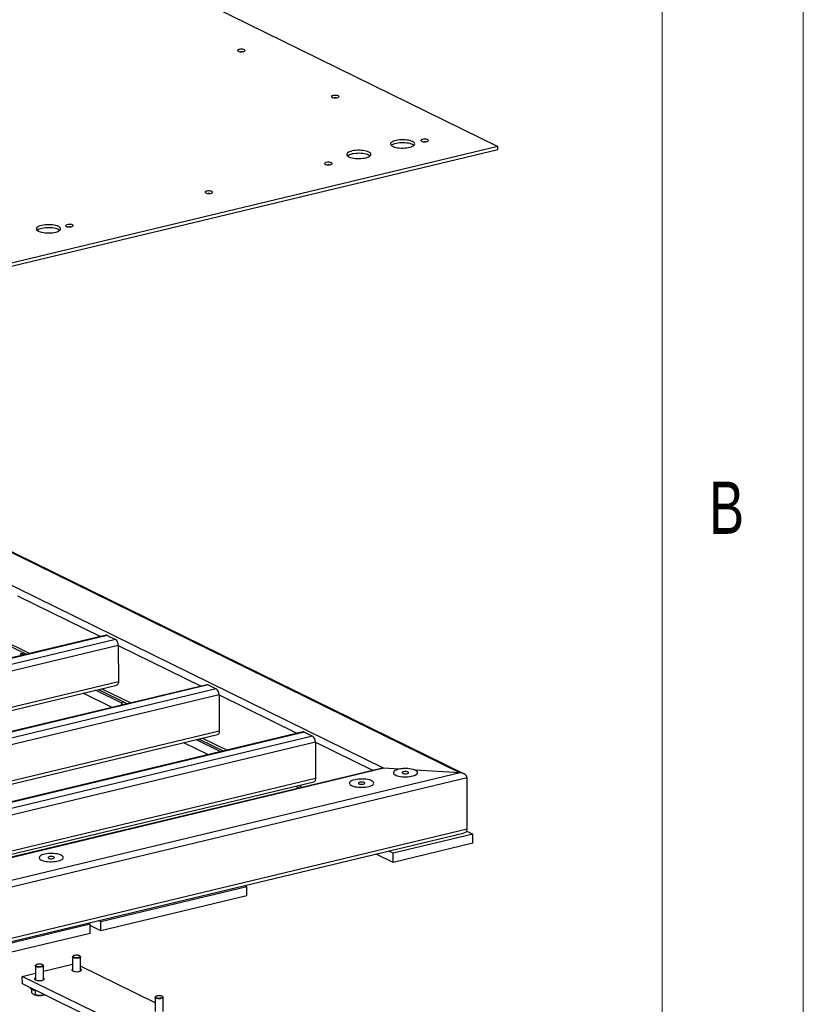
# Model space of a CAD drawing. Header units: millimetres. Extents: x 5 to 589, y 5 to 415.
# Tile 103 of 106: x 561 to 589, y 318 to 353. Entities that reach past the tile are written whole.
import ezdxf

# ---------------------------------------------------------------- set-up
doc = ezdxf.new("R2010")
doc.units = ezdxf.units.MM
doc.layers.add('NOTES', color=6, linetype='Continuous')
doc.layers.add('TRAIT-FORT', color=4, linetype='Continuous', lineweight=25)
doc.styles.add('SLDTEXTSTYLE0', font='TXT', dxfattribs={"width": 0.75})

msp = doc.modelspace()

# ---------------------------------------------------------------- linework, layer by layer
at = {"color": 7, "linetype": 'Continuous', "lineweight": 18}
for p, q in [((589, 5), (589, 415)), ((584, 10), (584, 410))]:
    msp.add_line(p, q, dxfattribs=at)
at = {"layer": 'TRAIT-FORT', "color": 4, "linetype": 'Continuous', "lineweight": 25}
for p, q in [((543.71606, 364.95318), (578.18547, 348.03502)), ((578.18547, 348.03502), (552.08676, 341.77849)), ((578.18595, 347.92761), (578.18547, 348.03502)), ((552.08724, 341.67108), (578.18595, 347.92761)), ((547.077, 340.47), (576.85413, 325.85488)), ((576.98294, 325.82186), (547.11834, 340.47991)), ((545.47813, 340.08671), (574.15152, 326.01332)), ((561.17205, 332.12004), (564.11211, 330.67701)), ((564.31346, 330.72527), (542.6817, 325.53959)), ((564.3527, 330.71969), (542.72095, 325.534)), ((564.64487, 330.57629), (543.01311, 325.3906)), ((560.46786, 330.55576), (561.49774, 330.05028)), ((560.58818, 330.58461), (561.61807, 330.07912)), ((564.3527, 330.71969), (564.64487, 330.57629)), ((564.74298, 330.36737), (543.23155, 325.21053)), ((564.74298, 330.36737), (564.74873, 329.07842)), ((564.74298, 330.36737), (567.68304, 328.92433)), ((561.29454, 330.07715), (561.39428, 330.10106)), ((561.29488, 330.00164), (561.29454, 330.07715)), ((561.39801, 330.02637), (561.29454, 330.07715)), ((564.74873, 329.07842), (544.9978, 324.34362)), ((545.14172, 324.27298), (564.69131, 328.95952)), ((567.88439, 328.9726), (546.25263, 323.78692)), ((567.92363, 328.96701), (546.29187, 323.78133)), ((568.2158, 328.82361), (546.58404, 323.63793)), ((564.86547, 328.32447), (563.93905, 328.77918)), ((564.03879, 328.80309), (565.06867, 328.2976)), ((564.15911, 328.83193), (565.189, 328.32645)), ((567.92363, 328.96701), (568.2158, 328.82361)), ((568.31391, 328.6147), (546.80247, 323.45786)), ((564.52881, 328.16818), (563.49892, 328.67367)), ((568.31391, 328.6147), (568.31966, 327.32575)), ((568.31391, 328.6147), (571.09166, 327.25133)), ((564.96521, 328.34838), (564.86547, 328.32447)), ((564.86581, 328.24897), (564.86547, 328.32447)), ((568.31966, 327.32575), (548.56873, 322.59095)), ((548.71265, 322.52031), (568.26224, 327.20684)), ((571.293, 327.2996), (549.66124, 322.11391)), ((571.33224, 327.29401), (549.70049, 322.10833)), ((571.62441, 327.15061), (549.99266, 321.96493)), ((568.37755, 326.60069), (567.50998, 327.02651)), ((567.60972, 327.05042), (568.47729, 326.6246)), ((567.73004, 327.07926), (568.59761, 326.65344)), ((571.33224, 327.29401), (571.62441, 327.15061)), ((571.72252, 326.94169), (559.01055, 323.89431)), ((567.93742, 326.49518), (567.06985, 326.921)), ((571.72252, 326.94169), (571.72828, 325.65274)), ((571.72252, 326.94169), (573.76985, 325.93682)), ((574.15152, 326.01332), (552.23761, 320.76)), ((574.05534, 326.00526), (552.2553, 320.77924)), ((574.68569, 325.98201), (574.15152, 326.01332)), ((577.09331, 325.67978), (551.69951, 319.59224)), ((576.85413, 325.85488), (551.74248, 319.83498)), ((571.72828, 325.65274), (560.77681, 323.0274)), ((576.85413, 325.85488), (575.25212, 325.9488)), ((577.10147, 323.85377), (577.09331, 325.67978)), ((560.92073, 322.95676), (571.67085, 325.53384)), ((571.01833, 325.37741), (571.15548, 325.31009)), ((571.13865, 325.40626), (571.27581, 325.33894)), ((577.10147, 323.85377), (551.70767, 317.76623)), ((551.73438, 317.6675), (576.9599, 323.7147)), ((577.30091, 323.681), (574.47938, 323.00461)), ((577.08085, 323.78901), (577.30091, 323.681)), ((577.30235, 323.35877), (577.30091, 323.681)), ((577.30235, 323.35877), (574.48082, 322.68237)), ((574.48082, 322.68237), (573.88123, 322.97666)), ((574.47938, 323.00461), (574.32136, 323.08217)), ((574.48082, 322.68237), (574.47938, 323.00461)), ((569.29595, 321.8213), (564.12314, 320.58124)), ((569.21908, 321.85902), (569.29595, 321.8213)), ((569.29739, 321.49906), (569.29595, 321.8213)), ((569.29739, 321.49906), (564.12458, 320.25901)), ((563.74693, 320.49106), (558.57412, 319.251)), ((563.67007, 320.52878), (563.74693, 320.49106)), ((563.74837, 320.16882), (563.74693, 320.49106)), ((564.12458, 320.25901), (563.74714, 320.44426)), ((564.12314, 320.58124), (564.04627, 320.61897)), ((564.12458, 320.25901), (564.12314, 320.58124)), ((563.74837, 320.16882), (558.57556, 318.92877)), ((563.15242, 319.36922), (563.13386, 319.35283)), ((563.40004, 319.35402), (563.38133, 319.37025)), ((561.80745, 319.0194), (561.80967, 318.52248)), ((561.8357, 319.05357), (561.81714, 319.03718)), ((562.08332, 319.03837), (562.06461, 319.0546)), ((562.09539, 318.52376), (562.09317, 319.02068)), ((562.09403, 318.82659), (563.12534, 319.07382)), ((563.12417, 319.33505), (563.12639, 318.83813)), ((563.4121, 318.83941), (563.40988, 319.33633)), ((566.04667, 317.71398), (563.41135, 319.00744)), ((561.3456, 318.64718), (561.80862, 318.75817)), ((564.91653, 316.8945), (561.3456, 318.64718)), ((561.3468, 318.37865), (561.3456, 318.64718)), ((564.91773, 316.62597), (561.3468, 318.37865)), ((561.63953, 318.23497), (561.63954, 318.23184)), ((561.6739, 318.18334), (561.67438, 318.07528)), ((561.76223, 318.00045), (561.77561, 317.99488)), ((561.80331, 318.13842), (561.80397, 317.99085)), ((562.08401, 318.01681), (562.08414, 317.98782)), ((566.04584, 317.90105), (566.04806, 317.40413)), ((566.07409, 317.93522), (566.05553, 317.91882)), ((566.3217, 317.92001), (566.303, 317.93624)), ((566.33377, 317.4054), (566.33155, 317.90232))]:
    msp.add_line(p, q, dxfattribs=at)
at = {"layer": 'TRAIT-FORT', "color": 4, "linetype": 'Continuous', "lineweight": 25, "flags": 128}
for points in [[(569.20938, 351.45639), (569.18341, 351.46586), (569.1506, 351.47242), (569.11359, 351.47554), (569.07539, 351.47496), (569.03909, 351.47073), (569.00763, 351.46319), (568.98357, 351.45295), (568.96885, 351.44084), (568.96466, 351.42785), (568.97135, 351.41502), (568.98836, 351.4034), (569.01433, 351.39393), (569.04715, 351.38736), (569.08416, 351.38425), (569.12236, 351.38483), (569.15866, 351.38906), (569.19011, 351.3966), (569.21417, 351.40684), (569.2289, 351.41894), (569.23308, 351.43194), (569.2264, 351.44476), (569.20938, 351.45639)], [(572.53684, 349.82321), (572.51087, 349.83269), (572.47805, 349.83925), (572.44104, 349.84237), (572.40284, 349.84179), (572.36655, 349.83755), (572.33509, 349.83001), (572.31103, 349.81978), (572.29631, 349.80767), (572.29212, 349.79468), (572.2988, 349.78185), (572.31582, 349.77023), (572.34179, 349.76075), (572.37461, 349.75419), (572.41162, 349.75108), (572.44982, 349.75166), (572.48611, 349.75589), (572.51757, 349.76343), (572.54163, 349.77367), (572.55635, 349.78577), (572.56054, 349.79876), (572.55386, 349.81159), (572.53684, 349.82321)], [(575.16494, 348.2071), (575.12364, 348.22435), (575.07504, 348.23922), (575.02028, 348.25135), (574.96065, 348.26046), (574.89754, 348.26634), (574.83242, 348.26885), (574.76684, 348.26793), (574.70232, 348.2636), (574.64038, 348.25597), (574.58246, 348.24521), (574.52993, 348.23157), (574.48402, 348.21538), (574.4458, 348.19701), (574.41617, 348.1769), (574.39583, 348.15551), (574.38524, 348.13336), (574.38466, 348.11095), (574.39411, 348.08881), (574.41336, 348.06746), (574.44195, 348.0474), (574.47923, 348.02911), (574.52431, 348.013), (574.57614, 347.99946), (574.6335, 347.98881), (574.69506, 347.98129), (574.75936, 347.97709), (574.8249, 347.97629), (574.89014, 347.97892), (574.95356, 347.98492), (575.01366, 347.99415), (575.06905, 348.00638), (575.11841, 348.02134), (575.1606, 348.03867), (575.19463, 348.05796), (575.21969, 348.07877), (575.2352, 348.10061), (575.2408, 348.12296), (575.23635, 348.1453), (575.22196, 348.16711), (575.19797, 348.18787), (575.16494, 348.2071)], [(575.16542, 348.09969), (575.12412, 348.11694), (575.07552, 348.13181), (575.02076, 348.14394), (574.96113, 348.15305), (574.89802, 348.15893), (574.8329, 348.16144), (574.76732, 348.16052), (574.7028, 348.15619), (574.64086, 348.14855), (574.58294, 348.13779), (574.53041, 348.12416), (574.4845, 348.10797), (574.44628, 348.0896), (574.41665, 348.06949), (574.41381, 348.06707)], [(575.21116, 348.07063), (575.19845, 348.08046), (575.16542, 348.09969)], [(575.70198, 348.26971), (575.67601, 348.27918), (575.64319, 348.28575), (575.60619, 348.28886), (575.56798, 348.28828), (575.53169, 348.28405), (575.50023, 348.27651), (575.47617, 348.26627), (575.46145, 348.25417), (575.45726, 348.24117), (575.46394, 348.22835), (575.48096, 348.21672), (575.50693, 348.20725), (575.53975, 348.20069), (575.57676, 348.19757), (575.61496, 348.19815), (575.65126, 348.20238), (575.68271, 348.20992), (575.70677, 348.22016), (575.72149, 348.23227), (575.72568, 348.24526), (575.719, 348.25809), (575.70198, 348.26971)], [(573.61215, 347.83486), (573.57085, 347.85211), (573.52225, 347.86698), (573.46749, 347.87911), (573.40786, 347.88822), (573.34475, 347.8941), (573.27964, 347.8966), (573.21405, 347.89568), (573.14953, 347.89136), (573.08759, 347.88372), (573.02967, 347.87296), (572.97714, 347.85933), (572.93123, 347.84314), (572.89301, 347.82477), (572.86338, 347.80466), (572.84304, 347.78327), (572.83245, 347.76111), (572.83188, 347.7387), (572.84132, 347.71656), (572.86057, 347.69521), (572.88916, 347.67516), (572.92644, 347.65686), (572.97152, 347.64076), (573.02335, 347.62722), (573.08071, 347.61657), (573.14227, 347.60905), (573.20657, 347.60485), (573.27211, 347.60405), (573.33735, 347.60668), (573.40077, 347.61268), (573.46088, 347.6219), (573.51626, 347.63414), (573.56563, 347.64909), (573.60781, 347.66642), (573.64184, 347.68572), (573.6669, 347.70653), (573.68241, 347.72837), (573.68801, 347.75072), (573.68356, 347.77306), (573.66917, 347.79486), (573.64518, 347.81563), (573.61215, 347.83486)], [(573.61263, 347.72745), (573.57133, 347.7447), (573.52273, 347.75956), (573.46797, 347.77169), (573.40834, 347.78081), (573.34523, 347.78668), (573.28012, 347.78919), (573.21453, 347.78827), (573.15001, 347.78394), (573.08807, 347.77631), (573.03015, 347.76555), (572.97762, 347.75191), (572.93171, 347.73572), (572.89349, 347.71736), (572.86386, 347.69725), (572.86102, 347.69482)], [(573.65837, 347.69839), (573.64566, 347.70822), (573.61263, 347.72745)], [(572.29263, 347.4524), (572.26666, 347.46188), (572.23384, 347.46844), (572.19683, 347.47155), (572.15863, 347.47097), (572.12233, 347.46674), (572.09088, 347.4592), (572.06682, 347.44896), (572.0521, 347.43686), (572.04791, 347.42386), (572.05459, 347.41104), (572.07161, 347.39942), (572.09758, 347.38994), (572.1304, 347.38338), (572.1674, 347.38026), (572.20561, 347.38084), (572.2419, 347.38508), (572.27336, 347.39262), (572.29742, 347.40285), (572.31214, 347.41496), (572.31633, 347.42795), (572.30964, 347.44078), (572.29263, 347.4524)], [(568.06033, 346.43781), (568.03436, 346.44729), (568.00154, 346.45385), (567.96453, 346.45696), (567.92633, 346.45638), (567.89003, 346.45215), (567.85858, 346.44461), (567.83452, 346.43437), (567.8198, 346.42227), (567.81561, 346.40927), (567.82229, 346.39645), (567.83931, 346.38483), (567.86528, 346.37535), (567.8981, 346.36879), (567.9351, 346.36567), (567.97331, 346.36625), (568.0096, 346.37049), (568.04106, 346.37803), (568.06512, 346.38826), (568.07984, 346.40037), (568.08403, 346.41336), (568.07735, 346.42619), (568.06033, 346.43781)], [(562.62322, 345.20053), (562.58193, 345.21779), (562.53333, 345.23265), (562.47857, 345.24478), (562.41894, 345.25389), (562.35582, 345.25977), (562.29071, 345.26228), (562.22513, 345.26136), (562.16061, 345.25703), (562.09866, 345.2494), (562.04075, 345.23864), (561.98822, 345.225), (561.94231, 345.20881), (561.90409, 345.19044), (561.87446, 345.17033), (561.85411, 345.14895), (561.84353, 345.12679), (561.84295, 345.10438), (561.8524, 345.08224), (561.87164, 345.06089), (561.90024, 345.04083), (561.93751, 345.02254), (561.9826, 345.00643), (562.03443, 344.99289), (562.09179, 344.98224), (562.15334, 344.97473), (562.21764, 344.97052), (562.28318, 344.96972), (562.34843, 344.97235), (562.41185, 344.97835), (562.47195, 344.98758), (562.52734, 344.99981), (562.5767, 345.01477), (562.61889, 345.0321), (562.65291, 345.05139), (562.67798, 345.0722), (562.69349, 345.09404), (562.69908, 345.11639), (562.69464, 345.13873), (562.68025, 345.16054), (562.65626, 345.1813), (562.62322, 345.20053)], [(562.6237, 345.09312), (562.58241, 345.11037), (562.53381, 345.12524), (562.47905, 345.13737), (562.41942, 345.14648), (562.3563, 345.15236), (562.29119, 345.15487), (562.22561, 345.15395), (562.16109, 345.14962), (562.09914, 345.14199), (562.04123, 345.13122), (561.9887, 345.11759), (561.94279, 345.1014), (561.90457, 345.08303), (561.87494, 345.06292), (561.8721, 345.0605)], [(563.12265, 345.25412), (563.09668, 345.2636), (563.06386, 345.27016), (563.02685, 345.27328), (562.98865, 345.27269), (562.95235, 345.26846), (562.9209, 345.26092), (562.89683, 345.25068), (562.88211, 345.23858), (562.87792, 345.22559), (562.88461, 345.21276), (562.90163, 345.20114), (562.92759, 345.19166), (562.96041, 345.1851), (562.99742, 345.18198), (563.03562, 345.18256), (563.07192, 345.1868), (563.10337, 345.19434), (563.12744, 345.20457), (563.14216, 345.21668), (563.14635, 345.22967), (563.13966, 345.2425), (563.12265, 345.25412)], [(562.66945, 345.06406), (562.65674, 345.07389), (562.6237, 345.09312)], [(564.74873, 329.07842), (564.747, 329.04791), (564.7416, 329.0204), (564.73272, 328.99696), (564.72072, 328.97849), (564.70605, 328.9657), (564.69131, 328.95952)], [(568.31966, 327.32575), (568.31793, 327.29523), (568.31253, 327.26773), (568.30365, 327.24429), (568.29165, 327.22582), (568.27698, 327.21303), (568.26224, 327.20684)], [(575.26439, 325.94308), (575.22309, 325.96033), (575.17449, 325.9752), (575.11974, 325.98733), (575.0601, 325.99644), (574.99699, 326.00232), (574.93188, 326.00483), (574.86629, 326.00391), (574.80177, 325.99958), (574.73983, 325.99194), (574.68191, 325.98118), (574.62938, 325.96755), (574.58347, 325.95136), (574.54525, 325.93299), (574.51562, 325.91288), (574.49528, 325.89149), (574.48469, 325.86933), (574.48412, 325.84692), (574.49356, 325.82478), (574.51281, 325.80344), (574.5414, 325.78338), (574.57868, 325.76508), (574.62376, 325.74898), (574.67559, 325.73544), (574.73295, 325.72479), (574.79451, 325.71727), (574.85881, 325.71307), (574.92435, 325.71227), (574.98959, 325.7149), (575.05301, 325.7209), (575.11312, 325.73012), (575.1685, 325.74236), (575.21787, 325.75732), (575.26006, 325.77464), (575.29408, 325.79394), (575.31914, 325.81475), (575.33465, 325.83659), (575.34025, 325.85894), (575.3358, 325.88128), (575.32141, 325.90309), (575.29742, 325.92385), (575.26439, 325.94308)], [(574.68569, 325.98201), (574.63213, 325.96837), (574.5853, 325.9521), (574.5463, 325.93358), (574.51608, 325.91326), (574.49537, 325.89162), (574.48466, 325.86918), (574.4842, 325.84649), (574.49402, 325.82409), (574.51388, 325.80252), (574.54329, 325.78229), (574.58155, 325.7639), (574.62775, 325.74778), (574.68076, 325.73431), (574.73933, 325.72384), (574.80203, 325.7166), (574.86737, 325.71277), (574.93378, 325.71244), (574.99965, 325.71562), (575.06341, 325.72223), (575.12353, 325.73212), (575.17856, 325.74505), (575.22717, 325.7607), (575.26821, 325.7787), (575.30068, 325.79863), (575.32381, 325.81999), (575.33704, 325.84227), (575.34004, 325.86495), (575.33276, 325.88747), (575.31536, 325.9093), (575.28826, 325.92991), (575.25212, 325.9488)], [(571.72828, 325.65274), (571.72655, 325.62223), (571.72114, 325.59472), (571.71226, 325.57129), (571.70026, 325.55282), (571.68559, 325.54002), (571.67085, 325.53384)], [(573.7116, 325.57084), (573.6703, 325.58809), (573.62171, 325.60295), (573.56695, 325.61508), (573.50731, 325.6242), (573.4442, 325.63007), (573.37909, 325.63258), (573.31351, 325.63166), (573.24899, 325.62734), (573.18704, 325.6197), (573.12913, 325.60894), (573.0766, 325.59531), (573.03069, 325.57911), (572.99247, 325.56075), (572.96284, 325.54064), (572.94249, 325.51925), (572.93191, 325.49709), (572.93133, 325.47468), (572.94077, 325.45254), (572.96002, 325.43119), (572.98862, 325.41114), (573.02589, 325.39284), (573.07097, 325.37674), (573.1228, 325.3632), (573.18017, 325.35255), (573.24172, 325.34503), (573.30602, 325.34082), (573.37156, 325.34003), (573.43681, 325.34266), (573.50022, 325.34866), (573.56033, 325.35788), (573.61571, 325.37012), (573.66508, 325.38507), (573.70727, 325.4024), (573.74129, 325.4217), (573.76635, 325.44251), (573.78186, 325.46434), (573.78746, 325.48669), (573.78301, 325.50903), (573.76863, 325.53084), (573.74464, 325.55161), (573.7116, 325.57084)], [(573.7116, 325.57084), (573.6703, 325.58809), (573.62171, 325.60295), (573.56695, 325.61508), (573.50731, 325.6242), (573.4442, 325.63007), (573.37909, 325.63258), (573.31351, 325.63166), (573.24899, 325.62734), (573.18704, 325.6197), (573.12913, 325.60894), (573.0766, 325.59531), (573.03069, 325.57911), (572.99247, 325.56075), (572.96284, 325.54064), (572.94249, 325.51925), (572.93191, 325.49709), (572.93133, 325.47468), (572.94077, 325.45254), (572.96002, 325.43119), (572.98862, 325.41114), (573.02589, 325.39284), (573.07097, 325.37674), (573.1228, 325.3632), (573.18017, 325.35255), (573.24172, 325.34503), (573.30602, 325.34082), (573.37156, 325.34003), (573.43681, 325.34266), (573.50022, 325.34866), (573.56033, 325.35788), (573.61571, 325.37012), (573.66508, 325.38507), (573.70727, 325.4024), (573.74129, 325.4217), (573.76635, 325.44251), (573.78186, 325.46434), (573.78746, 325.48669), (573.78301, 325.50903), (573.76863, 325.53084), (573.74464, 325.55161), (573.7116, 325.57084)], [(575.00502, 325.8809), (574.98188, 325.88923), (574.95251, 325.89483), (574.91952, 325.8972), (574.88583, 325.89614), (574.85443, 325.89173), (574.82813, 325.88438), (574.80925, 325.87473), (574.79948, 325.86364), (574.79967, 325.8521), (574.80982, 325.84112), (574.82903, 325.8317), (574.85557, 325.82466), (574.88711, 325.82063), (574.92083, 325.81997), (574.95374, 325.82273), (574.98291, 325.82867), (575.00576, 325.83727), (575.02025, 325.84776), (575.02509, 325.8592), (575.01986, 325.87059), (575.00502, 325.8809)], [(573.45223, 325.50866), (573.42909, 325.51699), (573.39972, 325.52258), (573.36673, 325.52496), (573.33304, 325.52389), (573.30165, 325.51949), (573.27534, 325.51214), (573.25646, 325.50249), (573.24669, 325.4914), (573.24689, 325.47985), (573.25704, 325.46888), (573.27624, 325.45946), (573.30279, 325.45242), (573.33432, 325.44839), (573.36804, 325.44772), (573.40095, 325.45049), (573.43012, 325.45643), (573.45297, 325.46503), (573.46746, 325.47552), (573.4723, 325.48696), (573.46707, 325.49835), (573.45223, 325.50866)], [(562.72268, 322.93651), (562.68138, 322.95376), (562.63278, 322.96863), (562.57802, 322.98076), (562.51839, 322.98987), (562.45528, 322.99575), (562.39017, 322.99826), (562.32458, 322.99734), (562.26006, 322.99301), (562.19812, 322.98538), (562.1402, 322.97462), (562.08767, 322.96098), (562.04176, 322.94479), (562.00354, 322.92642), (561.97391, 322.90631), (561.95357, 322.88492), (561.94298, 322.86277), (561.9424, 322.84035), (561.95185, 322.81822), (561.9711, 322.79687), (561.99969, 322.77681), (562.03697, 322.75852), (562.08205, 322.74241), (562.13388, 322.72887), (562.19124, 322.71822), (562.2528, 322.7107), (562.3171, 322.7065), (562.38264, 322.7057), (562.44788, 322.70833), (562.5113, 322.71433), (562.5714, 322.72356), (562.62679, 322.73579), (562.67616, 322.75075), (562.71834, 322.76808), (562.75237, 322.78737), (562.77743, 322.80818), (562.79294, 322.83002), (562.79854, 322.85237), (562.79409, 322.87471), (562.7797, 322.89652), (562.75571, 322.91728), (562.72268, 322.93651)], [(562.72268, 322.93651), (562.68138, 322.95376), (562.63278, 322.96863), (562.57802, 322.98076), (562.51839, 322.98987), (562.45528, 322.99575), (562.39017, 322.99826), (562.32458, 322.99734), (562.26006, 322.99301), (562.19812, 322.98538), (562.1402, 322.97462), (562.08767, 322.96098), (562.04176, 322.94479), (562.00354, 322.92642), (561.97391, 322.90631), (561.95357, 322.88492), (561.94298, 322.86277), (561.9424, 322.84035), (561.95185, 322.81822), (561.9711, 322.79687), (561.99969, 322.77681), (562.03697, 322.75852), (562.08205, 322.74241), (562.13388, 322.72887), (562.19124, 322.71822), (562.2528, 322.7107), (562.3171, 322.7065), (562.38264, 322.7057), (562.44788, 322.70833), (562.5113, 322.71433), (562.5714, 322.72356), (562.62679, 322.73579), (562.67616, 322.75075), (562.71834, 322.76808), (562.75237, 322.78737), (562.77743, 322.80818), (562.79294, 322.83002), (562.79854, 322.85237), (562.79409, 322.87471), (562.7797, 322.89652), (562.75571, 322.91728), (562.72268, 322.93651)], [(562.4633, 322.87433), (562.44017, 322.88266), (562.4108, 322.88826), (562.3778, 322.89063), (562.34411, 322.88957), (562.31272, 322.88517), (562.28642, 322.87781), (562.26754, 322.86816), (562.25777, 322.85707), (562.25796, 322.84553), (562.26811, 322.83456), (562.28731, 322.82513), (562.31386, 322.81809), (562.3454, 322.81406), (562.37912, 322.8134), (562.41203, 322.81616), (562.4412, 322.82211), (562.46404, 322.8307), (562.47853, 322.84119), (562.48338, 322.85264), (562.47815, 322.86402), (562.4633, 322.87433)], [(563.15799, 319.33467), (563.17957, 319.32464), (563.20891, 319.31727), (563.2434, 319.31321), (563.27999, 319.31282), (563.31542, 319.31612), (563.34654, 319.32284), (563.37059, 319.33237), (563.38542, 319.34386), (563.38974, 319.3563), (563.38314, 319.36857), (563.36621, 319.3796), (563.34047, 319.38839), (563.30819, 319.39418), (563.27225, 319.39643), (563.23583, 319.39496), (563.20218, 319.38989), (563.17429, 319.38168), (563.15462, 319.37105), (563.14494, 319.35895), (563.1461, 319.34645), (563.15799, 319.33467)], [(561.82362, 318.99699), (561.81051, 319.00945), (561.80776, 319.02269), (561.81559, 319.03574), (561.81714, 319.03718)], [(562.08332, 319.03837), (562.08481, 319.03702), (562.09281, 319.02405), (562.09025, 319.01078), (562.0773, 318.99819), (562.05494, 318.98723), (562.02482, 318.9787), (561.98917, 318.97324), (561.95064, 318.97125), (561.91209, 318.97288), (561.87637, 318.978), (561.84613, 318.98624), (561.82362, 318.99699)], [(561.84128, 319.01902), (561.86285, 319.00899), (561.89219, 319.00162), (561.92669, 318.99756), (561.96327, 318.99716), (561.9987, 319.00047), (562.02982, 319.00719), (562.05387, 319.01672), (562.06871, 319.02821), (562.07302, 319.04065), (562.06642, 319.05292), (562.0495, 319.06395), (562.02375, 319.07274), (561.99148, 319.07853), (561.95553, 319.08078), (561.91912, 319.07931), (561.88547, 319.07424), (561.85757, 319.06603), (561.83791, 319.0554), (561.82822, 319.0433), (561.82938, 319.0308), (561.84128, 319.01902)], [(563.14034, 319.31264), (563.12723, 319.3251), (563.12448, 319.33834), (563.13231, 319.35139), (563.13386, 319.35283)], [(563.40004, 319.35402), (563.40152, 319.35267), (563.40953, 319.3397), (563.40696, 319.32643), (563.39402, 319.31384), (563.37166, 319.30288), (563.34153, 319.29435), (563.30589, 319.28889), (563.26736, 319.2869), (563.2288, 319.28853), (563.19308, 319.29365), (563.16285, 319.30189), (563.14034, 319.31264)], [(563.1261, 318.90286), (563.11128, 318.89337), (563.09959, 318.8792), (563.09856, 318.86452), (563.10824, 318.85026), (563.12802, 318.83731)], [(563.12802, 318.83731), (563.15668, 318.82649), (563.19239, 318.81847), (563.23293, 318.81376), (563.27574, 318.81265), (563.31813, 318.81522), (563.35744, 318.8213), (563.3912, 318.83052), (563.41729, 318.84228), (563.43407, 318.85586), (563.44048, 318.8704), (563.43612, 318.88498), (563.42127, 318.89869), (563.41181, 318.90414)], [(561.80938, 318.58721), (561.79456, 318.57772), (561.78288, 318.56355), (561.78184, 318.54887), (561.79152, 318.53461), (561.81131, 318.52166)], [(561.81131, 318.52166), (561.83996, 318.51084), (561.87568, 318.50282), (561.91621, 318.49811), (561.95902, 318.497), (562.00141, 318.49957), (562.04072, 318.50565), (562.07448, 318.51487), (562.10057, 318.52663), (562.11735, 318.54021), (562.12376, 318.55475), (562.11941, 318.56933), (562.10456, 318.58304), (562.0951, 318.58848)], [(561.7833, 318.1424), (561.7389, 318.15408), (561.70141, 318.16829), (561.67204, 318.1846), (561.65171, 318.20247), (561.6411, 318.22133), (561.63954, 318.23184)], [(561.85039, 318.13147), (561.83318, 318.13365), (561.7833, 318.1424)], [(566.07966, 317.90066), (566.10124, 317.89064), (566.13057, 317.88327), (566.16507, 317.87921), (566.20166, 317.87881), (566.23709, 317.88212), (566.26821, 317.88883), (566.29225, 317.89836), (566.30709, 317.90986), (566.31141, 317.92229), (566.30481, 317.93457), (566.28788, 317.9456), (566.26214, 317.95439), (566.22986, 317.96017), (566.19392, 317.96243), (566.1575, 317.96095), (566.12385, 317.95589), (566.09596, 317.94767), (566.07629, 317.93704), (566.06661, 317.92494), (566.06777, 317.91244), (566.07966, 317.90066)], [(566.06201, 317.87864), (566.04889, 317.8911), (566.04615, 317.90434), (566.05398, 317.91739), (566.05553, 317.91882)], [(566.3217, 317.92001), (566.32319, 317.91866), (566.33119, 317.90569), (566.32863, 317.89242), (566.31569, 317.87984), (566.29333, 317.86888), (566.2632, 317.86035), (566.22756, 317.85489), (566.18903, 317.8529), (566.15047, 317.85452), (566.11475, 317.85965), (566.08452, 317.86789), (566.06201, 317.87864)]]:
    msp.add_lwpolyline(points, dxfattribs=at)
at = {"layer": 'TRAIT-FORT', "color": 4, "linetype": 'Continuous', "lineweight": 25}
for centre, radius, start, end in [((569.09988, 351.20433), 0.18174, 83.393068, 97.118741), ((572.42734, 349.57137), 0.18153, 83.24075, 97.2711), ((575.59248, 348.01809), 0.18131, 83.087228, 97.424666), ((572.18313, 347.20052), 0.18156, 83.266437, 97.245406), ((567.95082, 346.18609), 0.18141, 83.1535, 97.358374), ((563.01314, 345.00231), 0.1815, 83.217565, 97.294292), ((564.32568, 330.67054), 0.05608, 61.202059, 102.592934), ((564.49845, 330.38003), 0.24485, 357.034558, 53.27519), ((567.89661, 328.91787), 0.05608, 61.202059, 102.592934), ((568.06938, 328.62736), 0.24485, 357.034558, 53.27519), ((571.30523, 327.24486), 0.05608, 61.202059, 102.592934), ((571.478, 326.95436), 0.24485, 357.034558, 53.27519), ((574.91049, 324.96912), 1.03753, 70.775922, 102.513624), ((561.95302, 318.49658), 0.53215, 250.525095, 289.359472)]:
    msp.add_arc(centre, radius, start, end, dxfattribs=at)
for centre, start_param, end_param in [((574.15224, 325.85221), 1.64811645, 2.06355155), ((574.15224, 325.85221), 1.64811645, 2.06355155), ((576.85485, 325.69376), 0.07732012, 1.64811645), ((576.85485, 325.69376), 0.07732012, 1.64811645), ((576.863, 323.86775), 5.20514421, 6.36050543), ((576.863, 323.86775), 5.20514421, 6.36050543)]:
    msp.add_ellipse(centre, major_axis=(0.23781, -0.02638), ratio=0.67094711, start_param=start_param, end_param=end_param, dxfattribs=at)
for points, knots in [([(561.67438, 318.07528), (561.69091, 318.05638), (561.71823, 318.02513), (561.75778, 318.00061), (561.78435, 317.99265), (561.79961, 317.99125), (561.80397, 317.99085)], [0, 0, 0, 0, 0.38554949, 0.63764185, 0.89654625, 1, 1, 1, 1]), ([(562.08414, 317.98782), (562.05985, 317.9822), (562.01074, 317.97083), (561.93792, 317.96726), (561.86827, 317.9744), (561.82554, 317.98534), (561.80397, 317.99085)], [0, 0, 0, 0, 0.26460494, 0.53494775, 0.76534312, 1, 1, 1, 1]), ([(562.08414, 317.98782), (562.09718, 317.98805), (562.11153, 317.9883), (562.12635, 317.99478), (562.1277, 317.99537)], [0, 0, 0, 0, 0.90857707, 1, 1, 1, 1])]:
    msp.add_open_spline(points, degree=3, knots=knots, dxfattribs=at)

# ---------------------------------------------------------------- texts
at = {"layer": 'NOTES', "color": 211, "insert": (585.66668, 336.16802), "char_height": 1.85208, "attachment_point": 1, "style": 'SLDTEXTSTYLE0'}
msp.add_mtext('B', dxfattribs=at)

doc.saveas('drawing.dxf')
